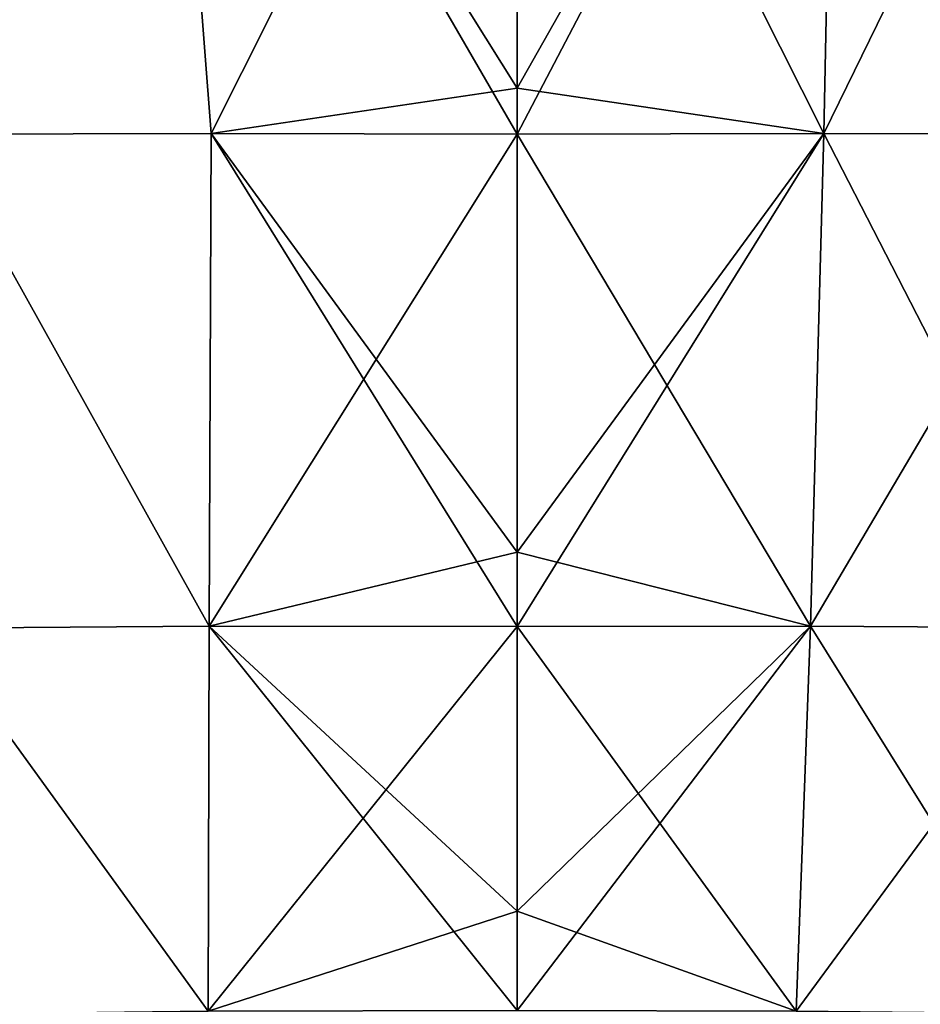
# Model space of a CAD drawing. Header units: millimetres. Extents: x -36 to 82, y -89 to 17.
# Tile 59 of 79: x -6 to 5, y -10 to 2. Entities that reach past the tile are written whole.
import ezdxf

# ---------------------------------------------------------------- set-up
doc = ezdxf.new("R2010")
doc.units = ezdxf.units.MM
doc.header["$LTSCALE"] = 65.185185
for name, color, linetype in [('29', 7, 'CONTINUOUS'), ('34', 7, 'CONTINUOUS'), ('39', 7, 'CONTINUOUS'), ('55', 7, 'CONTINUOUS')]:
    doc.layers.add(name, color=color, linetype=linetype)

msp = doc.modelspace()

# ---------------------------------------------------------------- linework, layer by layer
at = {"layer": '29', "color": 7, "linetype": 'CONTINUOUS', "true_color": 0xe6e6e6}
for points in [[(-6.764, 0.484, -104.055), (-7.689, 7.564, -103.968), (-4.097, 7.568, -104.383), (-6.764, 0.484, -104.055)], [(-3.554, 0.493, -104.379), (-6.764, 0.484, -104.055), (-4.097, 7.568, -104.383), (-3.554, 0.493, -104.379)], [(-3.554, 0.493, -104.379), (-4.097, 7.568, -104.383), (0, 7.57, -104.446), (-3.554, 0.493, -104.379)], [(-3.554, 0.493, -104.379), (0, 7.57, -104.446), (0, 1.017, -104.434), (-3.554, 0.493, -104.379)], [(0, 0.483, -104.43), (-3.554, 0.493, -104.379), (0, 1.017, -104.434), (0, 0.483, -104.43)], [(-3.575, -5.236, -104.243), (-6.808, -5.257, -103.85), (-6.764, 0.484, -104.055), (-3.575, -5.236, -104.243)], [(-3.554, 0.493, -104.379), (-3.575, -5.236, -104.243), (-6.764, 0.484, -104.055), (-3.554, 0.493, -104.379)], [(0, 0.483, -104.43), (-3.575, -5.236, -104.243), (-3.554, 0.493, -104.379), (0, 0.483, -104.43)], [(0, -4.374, -104.338), (-3.575, -5.236, -104.243), (0, 0.483, -104.43), (0, -4.374, -104.338)], [(0, -5.239, -104.305), (-3.575, -5.236, -104.243), (0, -4.374, -104.338), (0, -5.239, -104.305)], [(-3.588, -9.709, -103.875), (-6.828, -9.749, -103.406), (-6.808, -5.257, -103.85), (-3.588, -9.709, -103.875)], [(-3.575, -5.236, -104.243), (-3.588, -9.709, -103.875), (-6.808, -5.257, -103.85), (-3.575, -5.236, -104.243)], [(0, -5.239, -104.305), (-3.588, -9.709, -103.875), (-3.575, -5.236, -104.243), (0, -5.239, -104.305)], [(0, -8.548, -104.082), (-3.588, -9.709, -103.875), (0, -5.239, -104.305), (0, -8.548, -104.082)], [(0, -9.699, -103.95), (-3.588, -9.709, -103.875), (0, -8.548, -104.082), (0, -9.699, -103.95)]]:
    msp.add_3dface(points, dxfattribs=at)
at = {"layer": '34', "color": 7, "linetype": 'CONTINUOUS', "true_color": 0xe6e6e6}
for points in [[(0, 1.017, -104.434), (0, 7.57, -104.446), (3.706, 7.568, -104.4), (0, 1.017, -104.434)], [(0, 0.483, -104.43), (0, 1.017, -104.434), (3.706, 7.568, -104.4), (0, 0.483, -104.43)], [(0, 0.483, -104.43), (3.706, 7.568, -104.4), (3.564, 0.493, -104.379), (0, 0.483, -104.43)], [(3.706, 7.568, -104.4), (7.021, 7.565, -104.092), (3.564, 0.493, -104.379), (3.706, 7.568, -104.4)], [(3.564, 0.493, -104.379), (7.021, 7.565, -104.092), (6.781, 0.484, -104.052), (3.564, 0.493, -104.379)], [(0, -5.239, -104.305), (0, -4.374, -104.338), (3.564, 0.493, -104.379), (0, -5.239, -104.305)], [(0, -5.239, -104.305), (3.564, 0.493, -104.379), (3.408, -5.235, -104.252), (0, -5.239, -104.305)], [(0, -4.374, -104.338), (0, 0.483, -104.43), (3.564, 0.493, -104.379), (0, -4.374, -104.338)], [(3.564, 0.493, -104.379), (6.781, 0.484, -104.052), (3.408, -5.235, -104.252), (3.564, 0.493, -104.379)], [(3.408, -5.235, -104.252), (6.781, 0.484, -104.052), (6.514, -5.254, -103.909), (3.408, -5.235, -104.252)], [(0, -9.699, -103.95), (0, -8.548, -104.082), (3.408, -5.235, -104.252), (0, -9.699, -103.95)], [(0, -9.699, -103.95), (3.408, -5.235, -104.252), (3.242, -9.707, -103.894), (0, -9.699, -103.95)], [(0, -8.548, -104.082), (0, -5.239, -104.305), (3.408, -5.235, -104.252), (0, -8.548, -104.082)], [(3.408, -5.235, -104.252), (6.514, -5.254, -103.909), (3.242, -9.707, -103.894), (3.408, -5.235, -104.252)], [(3.242, -9.707, -103.894), (6.514, -5.254, -103.909), (6.216, -9.739, -103.545), (3.242, -9.707, -103.894)]]:
    msp.add_3dface(points, dxfattribs=at)
at = {"layer": '39', "color": 7, "linetype": 'CONTINUOUS', "true_color": 0xe6e6e6}
for points in [[(-7.689, 7.564, 103.968), (-6.764, 0.485, 104.055), (-4.097, 7.568, 104.383), (-7.689, 7.564, 103.968)], [(-6.764, 0.485, 104.055), (-3.554, 0.493, 104.379), (-4.097, 7.568, 104.383), (-6.764, 0.485, 104.055)], [(0, 7.57, 104.446), (-4.097, 7.568, 104.383), (0, 1.017, 104.434), (0, 7.57, 104.446)], [(-3.554, 0.493, 104.379), (0, 0.483, 104.43), (-4.097, 7.568, 104.383), (-3.554, 0.493, 104.379)], [(-4.097, 7.568, 104.383), (0, 0.483, 104.43), (0, 1.017, 104.434), (-4.097, 7.568, 104.383)], [(-3.575, -5.236, 104.243), (-6.764, 0.485, 104.055), (-6.809, -5.257, 103.85), (-3.575, -5.236, 104.243)], [(-3.554, 0.493, 104.379), (-6.764, 0.485, 104.055), (-3.575, -5.236, 104.243), (-3.554, 0.493, 104.379)], [(0, -5.239, 104.305), (-3.554, 0.493, 104.379), (-3.575, -5.236, 104.243), (0, -5.239, 104.305)], [(0, 0.483, 104.43), (-3.554, 0.493, 104.379), (0, -4.374, 104.338), (0, 0.483, 104.43)], [(0, -4.374, 104.338), (-3.554, 0.493, 104.379), (0, -5.239, 104.305), (0, -4.374, 104.338)], [(-3.588, -9.709, 103.875), (-6.809, -5.257, 103.85), (-6.828, -9.749, 103.406), (-3.588, -9.709, 103.875)], [(-3.575, -5.236, 104.243), (-6.809, -5.257, 103.85), (-3.588, -9.709, 103.875), (-3.575, -5.236, 104.243)], [(0, -9.699, 103.95), (-3.575, -5.236, 104.243), (-3.588, -9.709, 103.875), (0, -9.699, 103.95)], [(0, -5.239, 104.305), (-3.575, -5.236, 104.243), (0, -8.548, 104.082), (0, -5.239, 104.305)], [(0, -8.548, 104.082), (-3.575, -5.236, 104.243), (0, -9.699, 103.95), (0, -8.548, 104.082)]]:
    msp.add_3dface(points, dxfattribs=at)
at = {"layer": '55', "color": 7, "linetype": 'CONTINUOUS', "true_color": 0xe6e6e6}
for points in [[(0, 7.57, 104.446), (0, 1.017, 104.434), (3.564, 0.493, 104.379), (0, 7.57, 104.446)], [(3.706, 7.569, 104.4), (0, 7.57, 104.446), (3.564, 0.493, 104.379), (3.706, 7.569, 104.4)], [(6.781, 0.485, 104.052), (3.706, 7.569, 104.4), (3.564, 0.493, 104.379), (6.781, 0.485, 104.052)], [(7.021, 7.565, 104.092), (3.706, 7.569, 104.4), (6.781, 0.485, 104.052), (7.021, 7.565, 104.092)], [(0, 1.017, 104.434), (0, 0.483, 104.43), (3.564, 0.493, 104.379), (0, 1.017, 104.434)], [(3.564, 0.493, 104.379), (0, 0.483, 104.43), (3.408, -5.235, 104.252), (3.564, 0.493, 104.379)], [(0, 0.483, 104.43), (0, -4.374, 104.338), (3.408, -5.235, 104.252), (0, 0.483, 104.43)], [(6.514, -5.254, 103.909), (3.564, 0.493, 104.379), (3.408, -5.235, 104.252), (6.514, -5.254, 103.909)], [(6.781, 0.485, 104.052), (3.564, 0.493, 104.379), (6.514, -5.254, 103.909), (6.781, 0.485, 104.052)], [(0, -4.374, 104.338), (0, -5.239, 104.305), (3.408, -5.235, 104.252), (0, -4.374, 104.338)], [(3.408, -5.235, 104.252), (0, -5.239, 104.305), (3.242, -9.707, 103.894), (3.408, -5.235, 104.252)], [(0, -5.239, 104.305), (0, -8.548, 104.082), (3.242, -9.707, 103.894), (0, -5.239, 104.305)], [(6.216, -9.738, 103.545), (3.408, -5.235, 104.252), (3.242, -9.707, 103.894), (6.216, -9.738, 103.545)], [(6.514, -5.254, 103.909), (3.408, -5.235, 104.252), (6.216, -9.738, 103.545), (6.514, -5.254, 103.909)], [(0, -8.548, 104.082), (0, -9.699, 103.95), (3.242, -9.707, 103.894), (0, -8.548, 104.082)]]:
    msp.add_3dface(points, dxfattribs=at)

doc.saveas('drawing.dxf')
